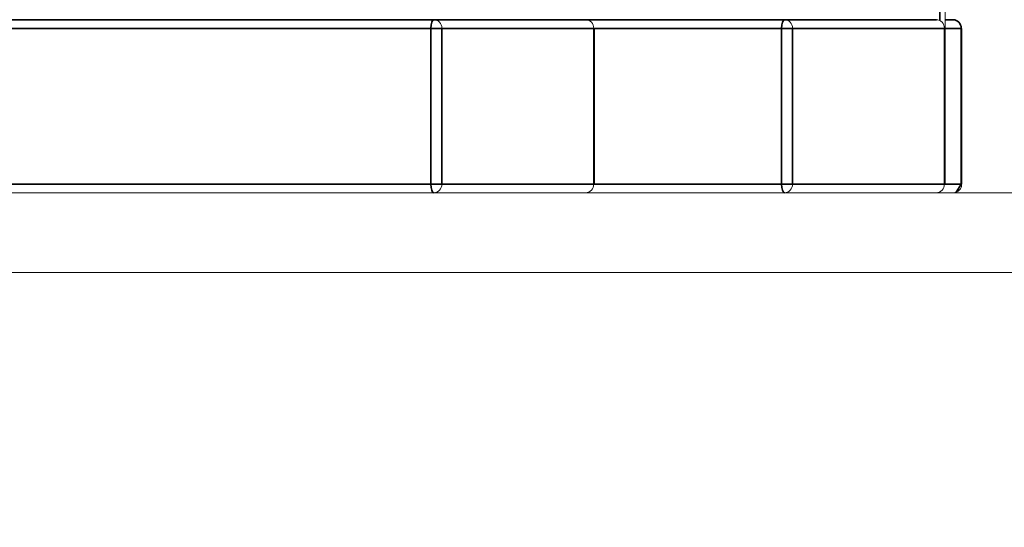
# Model space of a CAD drawing. Header units: millimetres. Extents: x 4 to 1188, y 1 to 840.
# Tile 219 of 256: x 681.858 to 682.086, y 418.093 to 418.21. Entities that reach past the tile are written whole.
import ezdxf

# ---------------------------------------------------------------- set-up
doc = ezdxf.new("R2010")
doc.units = ezdxf.units.MM
doc.layers.add('1', color=7, linetype='Continuous')
doc.styles.add('Arial Unicode MS', font='Arial Unicode MS')
doc.dimstyles.get("Standard").update_dxf_attribs({"dimtxt": 0.18, "dimasz": 0.18, "dimexe": 0.18, "dimexo": 0.0625, "dimgap": 0.09, "dimtad": 0, "dimtih": 1, "dimtoh": 1, "dimdec": 4, "dimzin": 0, "dimdsep": 46, "dimtxsty": 'Standard', "dimcen": 0.09, "dimadec": 0, "dimazin": 0, "dimtfac": 1, "dimtdec": 4, "dimtofl": 0, "dimtmove": 0, "dimatfit": 3, "dimfxl": 0, "dimtolj": 1, "dimtzin": 0, "dimarcsym": 0})

# ---------------------------------------------------------------- blocks, each defined once
blk = doc.blocks.new('_U30')
at = {"layer": '1', "color": 18, "lineweight": 35}
for p, q in [((692.95924, 533.08637), (641.22947, 533.08637)), ((643.22947, 533.08637), (643.22947, 331.75126)), ((725.42636, 331.75126), (641.22947, 331.75126))]:
    blk.add_line(p, q, dxfattribs=at)
at = {"layer": '1', "color": 18, "lineweight": 70}
for points in [[(643.22947, 533.08637), (644.0054, 529.58637), (642.45354, 529.58637)], [(643.22947, 331.75126), (642.45354, 335.25126), (644.0054, 335.25126)]]:
    blk.add_solid(points, dxfattribs=at)
at = {"layer": '1', "color": 18, "linetype": 'Continuous', "lineweight": 13, "insert": (642.77658, 428.04215), "char_height": 3, "attachment_point": 7, "rotation": 90, "line_spacing_factor": 1.047437, "style": 'Arial Unicode MS'}
blk.add_mtext('\\fArial Unicode MS|b0|i0;\\W1.0000;1510', dxfattribs=at)

msp = doc.modelspace()

# ---------------------------------------------------------------- hatches: boundary and pattern name
at = {"layer": '1', "linetype": 'Continuous', "lineweight": 35}
h = msp.add_hatch(dxfattribs=at)
h.set_pattern_fill('ANSI31', color=154, scale=1.55, angle=-2.13e-14, style=0)
h.paths.add_polyline_path([(682.72923, 417.95196), (682.56134, 417.95196), (682.56134, 417.70262), (681.8974, 417.70262), (681.8974, 417.95196), (674.51521, 417.95196), (674.51521, 418.15196), (674.90505, 418.15196), (674.90505, 418.95196), (676.62794, 418.95196), (676.62794, 418.15196), (682.72923, 418.15196)], flags=0)
h = msp.add_hatch(dxfattribs=at)
h.set_pattern_fill('ANSI31', color=154, scale=1.55, angle=29.9848, style=0)
h.paths.add_polyline_path([(673.50221, 417.95196), (673.50221, 418.1704), (675.17106, 418.1704), (675.17106, 417.95196)], flags=0)
h.paths.add_polyline_path([(675.30355, 417.95196), (675.30355, 418.1704), (682.72923, 418.1704), (682.72923, 417.95196)], flags=0)
h.paths.add_polyline_path([(672.566, 417.95196), (672.566, 418.1704), (673.1466, 418.1704), (673.1466, 417.95196)], flags=0)

# ---------------------------------------------------------------- linework, layer by layer
at = {"layer": '1', "color": 154, "linetype": 'Continuous', "lineweight": 35}
for p, q in [((682.07105, 418.2544), (682.07105, 418.21019)), ((681.95401, 418.2104), (681.75731, 418.2104)), ((681.98913, 418.2104), (681.95401, 418.2104)), ((682.0351, 418.2104), (681.98913, 418.2104)), ((682.07021, 418.2104), (682.0351, 418.2104)), ((682.07409, 418.2104), (682.07226, 418.2104)), ((681.75662, 418.2084), (681.95333, 418.2084)), ((681.95333, 418.2084), (681.95333, 418.1724)), ((681.95589, 418.2084), (681.95333, 418.2084)), ((681.95589, 418.2084), (681.99101, 418.2084)), ((681.95589, 418.1724), (681.95589, 418.2084)), ((681.99101, 418.2084), (681.99101, 418.1724)), ((681.99113, 418.2084), (682.03441, 418.2084)), ((682.03441, 418.2084), (682.03441, 418.1724)), ((682.03698, 418.2084), (682.03441, 418.2084)), ((682.03698, 418.2084), (682.07209, 418.2084)), ((682.03698, 418.1724), (682.03698, 418.2084)), ((682.07209, 418.2084), (682.07209, 418.1724)), ((682.07226, 418.2084), (682.07597, 418.2084)), ((682.07597, 418.2084), (682.07609, 418.2084)), ((682.07597, 418.2084), (682.07597, 418.1724)), ((682.07221, 418.1904), (682.07226, 418.1904)), ((681.95333, 418.1724), (681.75662, 418.1724)), ((681.95589, 418.1724), (681.95333, 418.1724)), ((681.99101, 418.1724), (681.95589, 418.1724)), ((681.99101, 418.1724), (681.99113, 418.1724)), ((682.03441, 418.1724), (681.99113, 418.1724)), ((682.03698, 418.1724), (682.03441, 418.1724)), ((682.07209, 418.1724), (682.03698, 418.1724)), ((682.07209, 418.1724), (682.07221, 418.1724)), ((682.07597, 418.1724), (682.07221, 418.1724)), ((682.07481, 418.17055), (682.07597, 418.1724)), ((682.07597, 418.1724), (682.07609, 418.1724))]:
    msp.add_line(p, q, dxfattribs=at)
at = {"layer": '1', "color": 154, "linetype": 'Continuous', "lineweight": 13}
for p, q in [((682.07226, 418.1904), (682.07226, 418.2544)), ((682.07226, 418.2104), (682.07409, 418.2104)), ((681.99101, 418.2084), (681.99113, 418.2084)), ((681.99113, 418.1724), (681.99113, 418.2084)), ((682.07209, 418.2084), (682.07221, 418.2084)), ((682.07221, 418.1724), (682.07221, 418.2084)), ((682.07609, 418.1724), (682.07609, 418.2084)), ((675.30355, 418.1704), (682.72923, 418.1704)), ((682.07409, 418.1704), (682.07481, 418.17055)), ((676.62794, 418.15196), (682.72923, 418.15196))]:
    msp.add_line(p, q, dxfattribs=at)
at = {"layer": '1', "color": 154, "linetype": 'Continuous', "lineweight": 35}
for centre, ratio, start_param, end_param in [((681.95401, 418.2084), 0.34202, 3.141593, 4.712389), ((682.0351, 418.2084), 0.34202, 3.141593, 4.712389), ((682.07409, 418.2084), 0.939693, 1.570796, 3.141593), ((681.95401, 418.1724), 0.34202, 4.712389, 6.283185), ((682.0351, 418.1724), 0.34202, 4.712389, 6.283185)]:
    msp.add_ellipse(centre, major_axis=(0, -0.002), ratio=ratio, start_param=start_param, end_param=end_param, dxfattribs=at)
at = {"layer": '1', "color": 154, "linetype": 'Continuous', "lineweight": 13}
for centre, major_axis, start_param, end_param in [((681.95401, 418.2084), (0, 0.002), 4.712389, 6.283185), ((681.98913, 418.2084), (0, -0.002), 1.570796, 3.141593), ((682.0351, 418.2084), (0, 0.002), 4.712389, 6.283185), ((682.07021, 418.2084), (0, -0.002), 1.570796, 3.141593), ((681.95401, 418.1724), (0, 0.002), 3.141593, 4.712389), ((681.98913, 418.1724), (0, -0.002), 0, 1.570796), ((682.0351, 418.1724), (0, 0.002), 3.141593, 4.712389), ((682.07021, 418.1724), (0, -0.002), 0, 1.570796)]:
    msp.add_ellipse(centre, major_axis=major_axis, ratio=0.939693, start_param=start_param, end_param=end_param, dxfattribs=at)
msp.add_open_spline([(682.07481, 418.17055), (682.07502, 418.17063), (682.07538, 418.17084), (682.07581, 418.17131), (682.07604, 418.17186), (682.07607, 418.17222), (682.07605, 418.1724)], degree=3, knots=[0, 0, 0, 0, 0.259983, 0.5159, 0.763805, 1, 1, 1, 1], dxfattribs=at)

# ---------------------------------------------------------------- dimensions: what is measured, and where the dimension line sits
at = {"layer": '1', "color": 18, "linetype": 'Continuous', "lineweight": 13}
dim = msp.add_linear_dim(base=(643.22947, 331.75126), p1=(728.42677, 533.08637), p2=(726.42636, 331.75126), angle=90, dimstyle='Standard', override={"dimtxt": 3, "dimasz": 3.5, "dimexe": 2, "dimexo": 1, "dimgap": 1.5, "dimtad": 1, "dimtih": 0, "dimtoh": 0, "dimdec": 0, "dimlfac": 7.5, "dimzin": 8, "dimdsep": 44, "dimlunit": 2, "dimtxsty": 'Arial Unicode MS', "dimsah": 1, "dimse1": 0, "dimse2": 0, "dimsd1": 0, "dimsd2": 0, "dimclrd": 18, "dimclre": 18, "dimclrt": 18, "dimtol": 0, "dimtm": -0.1, "dimtfac": 0.666667, "dimtdec": 2, "dimtofl": 1, "dimtmove": 0, "dimtzin": 8, "dimlwd": 35, "dimlwe": 35}, dxfattribs=at)
dim.commit()
dim.dimension.update_dxf_attribs({"geometry": '_U30', "text_midpoint": (643.22947, 432.41881), "dimtype": 160})

doc.saveas('drawing.dxf')
